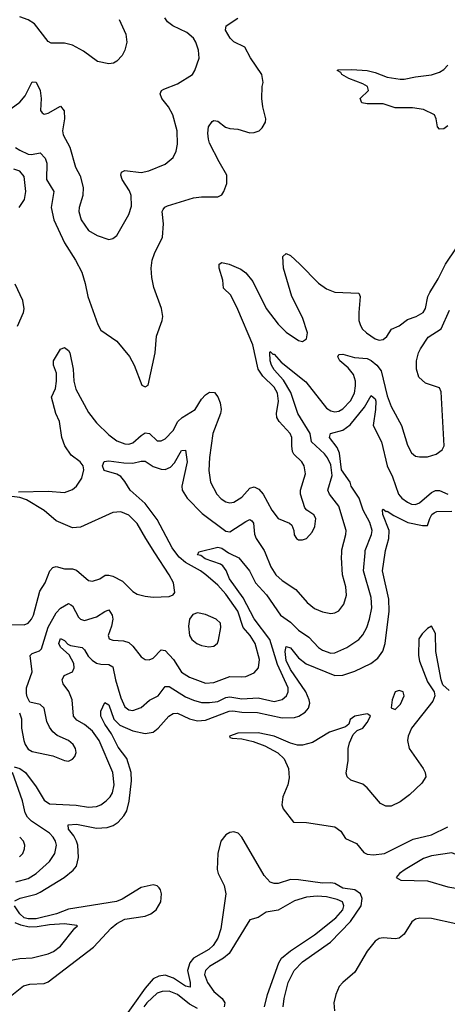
# Model space of a CAD drawing. Header units: inches. Extents: x 1694797 to 1849917, y 907313 to 1017959.
# Tile 112 of 256: x 1736809 to 1738928, y 947762 to 952641. Entities that reach past the tile are written whole.
import ezdxf

# ---------------------------------------------------------------- set-up
doc = ezdxf.new("R2010")
doc.units = ezdxf.units.IN
doc.header["$MEASUREMENT"] = 0
doc.layers.add('B7934', color=7, linetype='Continuous')
doc.layers.add('B7935', color=7, linetype='Continuous')

msp = doc.modelspace()

# ---------------------------------------------------------------- linework, layer by layer
at = {"layer": 'B7934', "color": 5}
for points, elevation in [([(1736730, 949644.7), (1736830, 949642.7), (1736850.8, 949650), (1736867.8, 949670), (1736876.8, 949690), (1736908, 949810), (1736934.6, 949850), (1736958.6, 949910), (1736972.9, 949927.1), (1736990, 949931.8), (1737030, 949920.2), (1737070, 949919.3), (1737090, 949912.8), (1737150, 949862.8), (1737170, 949858.2), (1737205.6, 949870), (1737231.8, 949888.2), (1737250, 949889.3), (1737270, 949883.5), (1737318.1, 949858.1), (1737370, 949807.6), (1737390, 949794.3), (1737430, 949784.4), (1737470, 949779.6), (1737550, 949783.1), (1737569.6, 949790.4), (1737576.9, 949803.1), (1737570.9, 949850), (1737549.8, 949890), (1737478.7, 950000)], 680), ([(1736781.8, 948938.2), (1736810, 948930.1), (1736837.2, 948910), (1736890, 948839), (1736930, 948773.2), (1736955.9, 948755.9), (1737089.2, 948749.2), (1737150, 948739.5), (1737190, 948742), (1737210.3, 948749.7), (1737237.8, 948770), (1737257.3, 948790), (1737268.3, 948810), (1737276.2, 948850), (1737269.9, 948910), (1737202, 949070), (1737170, 949116), (1737130, 949147.9), (1737091.6, 949170), (1737075.6, 949190), (1737068.5, 949270), (1737051.4, 949311.4), (1737024.6, 949350), (1737019.3, 949370), (1737029.3, 949390.7), (1737070, 949410.3), (1737078.4, 949430), (1737076.1, 949450), (1737053.3, 949493.3), (1737010, 949532.4), (1737003.1, 949550), (1737010, 949575.5), (1737030, 949565.4), (1737046.9, 949546.9), (1737060.1, 949540.1), (1737119, 949530), (1737130, 949519), (1737147.2, 949487.2), (1737167.1, 949467.1), (1737190, 949452.6), (1737210, 949447), (1737250, 949445.5), (1737270, 949434.7), (1737283.1, 949370), (1737310, 949280.2), (1737330, 949236.2), (1737350, 949220.5), (1737370, 949218), (1737410, 949232.7), (1737451.4, 949268.6), (1737494.6, 949290), (1737530, 949337.4), (1737550, 949336.6), (1737630, 949286.4), (1737670, 949268.6), (1737710, 949258.2), (1737750, 949257.4), (1737790, 949263), (1737830, 949281.5), (1737850, 949284.9), (1737910, 949275.5), (1737990, 949279.9), (1738070, 949262.4), (1738110, 949272.9), (1738130.5, 949290), (1738139, 949310), (1738139.2, 949330), (1738085.5, 949445.5), (1738048.2, 949570), (1737970, 949672.2), (1737915.5, 949775.5), (1737849.2, 949870), (1737832.4, 949912.4), (1737815.6, 949935.6), (1737803.7, 949943.7), (1737727.8, 949970), (1737706.3, 949986.3), (1737689.6, 949990), (1737694.7, 950000)], 640), ([(1736784.9, 948275.1), (1736811.5, 948288.5), (1736890, 948308.4), (1736910, 948318.4), (1737029.5, 948390.5), (1737074, 948426), (1737090, 948446.5), (1737099.4, 948490), (1737095.9, 948550), (1737090.8, 948570), (1737076.3, 948596.3), (1737050.7, 948630), (1737048.1, 948651.9), (1737090, 948653.8), (1737190, 948634.3), (1737242.6, 948637.4), (1737271.8, 948648.2), (1737296, 948664), (1737324.8, 948695.2), (1737339, 948721), (1737351.7, 948768.3), (1737362.7, 948870), (1737361.3, 948910), (1737339.9, 948979.9), (1737296.1, 949036.1), (1737262.8, 949102.8), (1737229.9, 949150), (1737210.6, 949190), (1737210, 949214), (1737230, 949258), (1737250, 949245.3), (1737275.2, 949175.2), (1737304.6, 949144.6), (1737370, 949117.5), (1737430, 949103.5), (1737470, 949111.1), (1737494.6, 949130), (1737548.2, 949190), (1737570, 949203.2), (1737590, 949204.5), (1737650, 949177.3), (1737690, 949167.2), (1737730, 949169.7), (1737846.1, 949213.9), (1737864.2, 949215.8), (1737910, 949209.8), (1737987.9, 949207.9), (1738110, 949181), (1738170, 949182.6), (1738192.4, 949190), (1738222.7, 949210), (1738240.2, 949230), (1738245.9, 949254.1), (1738244, 949270), (1738226.8, 949310), (1738150, 949421.4), (1738130, 949465.8), (1738124.2, 949510), (1738130, 949535.6), (1738150, 949528.4), (1738190, 949478.8), (1738228.4, 949448.4), (1738370, 949392.1), (1738410, 949392.9), (1738470, 949413.1), (1738548.7, 949451.3), (1738583, 949477), (1738607.8, 949512.2), (1738620.4, 949550), (1738640.5, 949710), (1738637.8, 949770), (1738606.9, 949910), (1738620, 950000)], 620), ([(1736806.8, 949206.8), (1736817.1, 949177.1), (1736818, 949130), (1736828.4, 949070), (1736834.9, 949050), (1736850, 949027.1), (1736870, 949014.9), (1736972.8, 948992.8), (1737030, 948970.3), (1737050, 948967), (1737070, 948976.4), (1737082.4, 948990), (1737088.3, 949010), (1737084.8, 949030), (1737073.5, 949050), (1737050, 949068.6), (1736994.7, 949094.7), (1736972.9, 949112.9), (1736955.5, 949135.5), (1736943, 949163), (1736929.5, 949230), (1736910, 949247.3), (1736859, 949259), (1736845.1, 949285.1), (1736841.7, 949301.7), (1736842, 949330), (1736869.9, 949410), (1736860.7, 949490), (1736870, 949500.2), (1736906.4, 949513.6), (1736917, 949523), (1736949.4, 949630.6), (1736990, 949702.6), (1737010, 949725.2), (1737050, 949748), (1737062.3, 949742.3), (1737070, 949737.4), (1737100.6, 949680.6), (1737110.2, 949670.2), (1737130, 949663.2), (1737190, 949681.3), (1737230, 949709.3), (1737250, 949716.9), (1737267.1, 949690), (1737270.1, 949670), (1737263.5, 949636.5), (1737246.7, 949590), (1737252.7, 949572.7), (1737270, 949566.7), (1737323.7, 949563.7), (1737350, 949554.7), (1737370, 949536.5), (1737410, 949483.1), (1737430, 949470.3), (1737450, 949468.8), (1737470, 949476.5), (1737510, 949518.6), (1737530, 949515.9), (1737570.1, 949470), (1737610, 949408.6), (1737650, 949383.9), (1737730, 949354), (1737770, 949357), (1737850, 949386.7), (1737910, 949384), (1737930, 949387.2), (1737970, 949405), (1737991.4, 949428.6), (1737996.7, 949470), (1737976.4, 949550), (1737950.9, 949590), (1737915.6, 949630), (1737890.3, 949710), (1737830, 949793.6), (1737790, 949839), (1737731.3, 949890), (1737705, 949910), (1737631.1, 949951.1), (1737598.5, 949978.5), (1737582.4, 950000)], 660), ([(1737843.9, 950000), (1737850, 949996), (1737894.4, 949974.4), (1737947, 949910), (1737977.5, 949850), (1738031, 949791), (1738101.3, 949690), (1738150, 949655.9), (1738190, 949616.1), (1738241.5, 949581.5), (1738290, 949530.2), (1738310, 949516.6), (1738350, 949502.1), (1738370, 949503.5), (1738430, 949529.4), (1738490, 949570.2), (1738510, 949593.6), (1738529.9, 949630), (1738542.7, 949670), (1738553.1, 949726.9), (1738550, 949778.4), (1738513, 949910), (1738520.2, 950000)], 640), ([(1738024.6, 950000), (1738052.8, 949930), (1738078, 949890), (1738110, 949862), (1738177.4, 949817.4), (1738233.9, 949753.9), (1738270, 949724.1), (1738310, 949706.5), (1738350, 949699), (1738370, 949701.1), (1738390, 949712), (1738414.9, 949745.1), (1738429.1, 949790), (1738425.5, 949830), (1738409.3, 949890), (1738403.3, 949976.7), (1738404.5, 950000)], 660), ([(1738937, 949317), (1738905.5, 949345.5), (1738896.9, 949370), (1738870.7, 949510), (1738870, 949598.8), (1738850, 949636), (1738830, 949624), (1738802.9, 949597.1), (1738787.3, 949572.7), (1738785.2, 949490), (1738790, 949462.4), (1738830, 949360.7), (1738862.1, 949310), (1738865.4, 949290), (1738856.2, 949263.8), (1738751.2, 949130), (1738734, 949090), (1738730.7, 949070), (1738738.3, 949030), (1738808.3, 948930), (1738818.6, 948910), (1738821.1, 948890), (1738802.3, 948857.7), (1738740.3, 948799.7), (1738695, 948765), (1738650, 948743.4), (1738623, 948743), (1738596.9, 948756.9), (1738530, 948834.9), (1738510, 948852.1), (1738450, 948871.9), (1738431.9, 948890), (1738427.2, 948907.2), (1738436.4, 948970), (1738436.2, 949030), (1738442.4, 949057.6), (1738461.6, 949098.4), (1738480.9, 949119.1), (1738510, 949129.9), (1738530, 949158.4), (1738547.2, 949190), (1738537.5, 949197.5), (1738530, 949200.7), (1738469.2, 949190), (1738447, 949173), (1738439.3, 949150), (1738422.8, 949137.2), (1738343.5, 949110), (1738260, 949060), (1738210, 949046.9), (1738185.5, 949045.5), (1738150, 949055.8), (1738070, 949090.6), (1737990, 949107.8), (1737890, 949105.7), (1737847.7, 949090), (1737850, 949084.5), (1737861, 949081), (1737910, 949077.3), (1737965.1, 949065.1), (1738022.8, 949042.8), (1738087.5, 949007.5), (1738119, 948979), (1738141.3, 948930), (1738144.8, 948884.8), (1738137.3, 948850), (1738112.9, 948790), (1738107.8, 948750), (1738113.6, 948730), (1738164.8, 948664.8), (1738230, 948663), (1738370, 948642), (1738400.2, 948620.2), (1738423.4, 948583.4), (1738478, 948558), (1738514.6, 948514.6), (1738530, 948505.2), (1738562.9, 948502.9), (1738616.1, 948510), (1738758.9, 948581.1), (1738850, 948601.7), (1738930, 948641.4)], 580), ([(1736790, 948369.3), (1736850, 948385.5), (1736890.5, 948409.5), (1736956, 948470), (1736983.4, 948510), (1736991.2, 948550), (1736986.5, 948570), (1736975.2, 948590), (1736956.1, 948610), (1736867.1, 948670), (1736847.5, 948690), (1736835.7, 948710), (1736821.7, 948770), (1736773.1, 948910)], 640), ([(1738114.6, 947750), (1738119.5, 947790), (1738139.2, 947870), (1738169.4, 947930), (1738210, 947971.9), (1738348.9, 948070), (1738448.3, 948171.7), (1738500.3, 948250), (1738505.8, 948285.8), (1738498.3, 948310), (1738470, 948328.4), (1738410, 948336.9), (1738370, 948360.8), (1738350, 948364.1), (1738310, 948362.6), (1738190, 948379.3), (1738150, 948379.9), (1738090, 948361.2), (1738070, 948359.9), (1738050, 948366.4), (1738019.8, 948399.8), (1737910, 948589.7), (1737891.9, 948610), (1737870, 948617.1), (1737850, 948613.8), (1737830, 948601.7), (1737806, 948570), (1737790.2, 948510), (1737787.7, 948430), (1737792.6, 948410), (1737822.7, 948350), (1737830.8, 948310), (1737804.8, 948135.2), (1737790.7, 948089.3), (1737767.2, 948052.8), (1737745.9, 948034.1), (1737670.1, 947990), (1737652, 947968), (1737640.3, 947930), (1737654.2, 947870), (1737653.4, 947846.6), (1737630, 947851.6), (1737570.9, 947890.9), (1737530, 947905.7), (1737498.1, 947901.9), (1737470, 947887.7), (1737430, 947841.8), (1737307.8, 947670)], 620), ([(1736807.2, 948492.8), (1736824.5, 948510), (1736832.5, 948532.5), (1736833.3, 948550), (1736827.7, 948570), (1736808.5, 948590)], 660), ([(1736770, 947808), (1736826.9, 947853.1), (1736858.5, 947861.5), (1736930, 947865.3), (1736950, 947873.5), (1737175, 948045), (1737261.4, 948138.6), (1737290, 948162.6), (1737330, 948183.3), (1737430, 948198.4), (1737458.2, 948210), (1737484.2, 948230), (1737507.5, 948270), (1737511.4, 948310), (1737506.4, 948330), (1737499.3, 948339.3), (1737490, 948349), (1737470, 948354.2), (1737410, 948340.4), (1737316.7, 948283.3), (1737287.9, 948272.1), (1737050, 948233.5), (1736990.2, 948209.8), (1736890, 948186.3), (1736850, 948185.3), (1736830, 948190.9), (1736809.9, 948210), (1736783.1, 948250)], 620), ([(1738022.3, 947750), (1738036.2, 947810), (1738092.6, 947967.4), (1738106.1, 947990), (1738150, 948026.9), (1738270, 948106.8), (1738375.4, 948190), (1738409.9, 948230), (1738415, 948250), (1738408.3, 948270), (1738381.9, 948281.9), (1738330, 948294.3), (1738283, 948297), (1738230, 948293.4), (1738170, 948275.4), (1738090, 948228.7), (1738030, 948218.8), (1737990, 948192.9), (1737950, 948181.1), (1737846.3, 948013.7), (1737818.5, 947990), (1737749.4, 947950), (1737730.1, 947929.9), (1737724.7, 947910), (1737739.1, 947870), (1737770, 947825.4), (1737811.3, 947790), (1737825.2, 947770), (1737822.4, 947750)], 640), ([(1736730, 947973.6), (1736810, 947988.1), (1736870, 947992.9), (1736950, 948012.6), (1736975.6, 948024.4), (1737010.7, 948049.3), (1737081.1, 948138.9), (1737094.5, 948150), (1737092.2, 948152.2), (1737030, 948161.5), (1736955.9, 948155.9), (1736894.6, 948145.4), (1736855, 948145), (1736813.5, 948153.5), (1736785.7, 948165.7)], 640), ([(1738970, 948160.1), (1738850, 948186.9), (1738791.1, 948188.9), (1738770, 948183.1), (1738752, 948170), (1738714.5, 948110), (1738690, 948090.4), (1738670, 948087.2), (1738610, 948092), (1738590, 948087.4), (1738570, 948074.9), (1738530, 948024.9), (1738470, 947922), (1738410, 947870.6), (1738392.3, 947850), (1738375.1, 947810), (1738365.6, 947770), (1738369.6, 947730)], 580), ([(1737690, 947741.3), (1737650, 947762.3), (1737590, 947810.6), (1737550, 947827.3), (1737514.5, 947825.5), (1737490, 947817.1), (1737438.1, 947770), (1737424, 947750)], 640)]:
    msp.add_lwpolyline(points, dxfattribs=dict(at, elevation=elevation))
for points, elevation in [([(1737690, 949701.6), (1737666.7, 949693.3), (1737650.3, 949669.7), (1737644.8, 949635.2), (1737650.2, 949590), (1737661.5, 949570), (1737686.7, 949550), (1737710, 949540.8), (1737746.2, 949533.8), (1737770, 949537.1), (1737788.2, 949551.8), (1737793.6, 949566.4), (1737805.3, 949630), (1737803.1, 949650), (1737781.6, 949670), (1737730, 949693.5)], 680), ([(1738690, 949317.7), (1738670, 949309.7), (1738654.2, 949270), (1738650.3, 949230.3), (1738670, 949223.5), (1738695.6, 949250), (1738713.5, 949290), (1738709.8, 949309.8)], 620), ([(1738950, 948511.9), (1738850, 948497.2), (1738810, 948484.8), (1738718.8, 948430), (1738690.2, 948410), (1738674.6, 948390), (1738696.8, 948376.8), (1738830, 948374.2), (1738930, 948344.3), (1738970, 948338.1), (1738990, 948341), (1739007.1, 948352.9), (1739015.4, 948370), (1739013.1, 948430), (1738990, 948486), (1738970, 948504.3)], 620)]:
    msp.add_lwpolyline(points, close=True, dxfattribs=dict(at, elevation=elevation))
at = {"layer": 'B7935', "color": 5}
for points, elevation in [([(1736710, 952161.9), (1736810, 952232.9), (1736835.8, 952264.2), (1736870, 952332.7), (1736890, 952331.7), (1736910.1, 952290), (1736914.8, 952250), (1736912, 952192), (1736920.1, 952180.1), (1736930, 952173.6), (1736950, 952177.4), (1737010, 952213.1), (1737029.4, 952189.4), (1737031.2, 952150), (1737020.5, 952090), (1737024, 952070), (1737057.5, 952010), (1737085.2, 951910), (1737108.2, 951868.2), (1737123.9, 951810), (1737121.2, 951770), (1737102.6, 951710), (1737102, 951690), (1737113.2, 951650), (1737150, 951596), (1737191.9, 951571.9), (1737250, 951552.7), (1737270, 951557.4), (1737290, 951572.2), (1737350, 951676.4), (1737362.2, 951717.8), (1737360.6, 951770), (1737353, 951793), (1737316.8, 951850), (1737309.7, 951870), (1737313.8, 951886.2), (1737330, 951893.1), (1737410, 951884.6), (1737447.9, 951892.1), (1737530, 951924.5), (1737570, 951957.6), (1737583.8, 951990), (1737590, 952024.7), (1737588.9, 952090), (1737567.9, 952170), (1737545.7, 952210), (1737513.6, 952250), (1737505.5, 952274.5), (1737511.5, 952290), (1737522.6, 952297.4), (1737590, 952322.6), (1737665.2, 952370), (1737677, 952390), (1737698.9, 952450), (1737694.8, 952490), (1737681.5, 952530), (1737669.7, 952550), (1737637.2, 952577.2), (1737567.6, 952610), (1737540.5, 952630), (1737527.6, 952650)], 740), ([(1736787.7, 952007.7), (1736810, 951993.9), (1736850, 951975.6), (1736867.3, 951972.7), (1736910, 951981.5), (1736934.5, 951954.5), (1736943.3, 951930), (1736942.1, 951850), (1736977, 951790), (1736965.3, 951710), (1736977.4, 951650), (1737030, 951536.2), (1737085.3, 951450), (1737115.9, 951390), (1737133.6, 951333.6), (1737146.2, 951270), (1737195.6, 951130), (1737210, 951103.1), (1737290, 951048.8), (1737352.5, 950972.5), (1737376, 950930), (1737414, 950830), (1737430, 950822), (1737446, 950830), (1737480.3, 950990), (1737487, 951073), (1737515.4, 951150), (1737518.3, 951170), (1737510.8, 951210.8), (1737473.6, 951313.6), (1737463.2, 951363.2), (1737459.4, 951410), (1737465.5, 951450), (1737476.6, 951483.4), (1737515.7, 951564.3), (1737522.1, 951630), (1737515.3, 951690), (1737518.9, 951701.1), (1737527.1, 951712.9), (1737540.7, 951719.3), (1737670, 951758.3), (1737710, 951763.2), (1737790, 951763.1), (1737810, 951774), (1737820.4, 951790), (1737834.8, 951830), (1737835.8, 951870), (1737796.4, 951936.4), (1737749.9, 952029.9), (1737744.4, 952050), (1737741.4, 952078.6), (1737744.9, 952110), (1737762.8, 952137.2), (1737770, 952142.3), (1737790, 952137.6), (1737828.9, 952108.9), (1737850, 952102), (1737890, 952099.2), (1737950, 952081.1), (1737970, 952081.6), (1737995.3, 952090), (1738010, 952104.7), (1738026.3, 952133.7), (1738029.3, 952150.7), (1738013, 952210), (1738008.2, 952250), (1738009.7, 952309.7), (1738014.7, 952330), (1738008.2, 952370), (1737952.3, 952452.3), (1737924.6, 952504.6), (1737870, 952532.2), (1737851.1, 952550), (1737829.2, 952590), (1737832.1, 952610), (1737890, 952649.4)], 720), ([(1737302.2, 952642.2), (1737334.8, 952570), (1737339.7, 952530), (1737329.7, 952490), (1737316.6, 952463.4), (1737290, 952434.9), (1737273.9, 952426.1), (1737250, 952422), (1737194.1, 952434.1), (1737125.2, 952485.2), (1737070, 952515.3), (1737030, 952524.2), (1736965.2, 952525.2), (1736950, 952534), (1736881.3, 952621.3), (1736850, 952640.2), (1736810, 952654.6)], 760), ([(1738930, 952115.9), (1738910, 952101), (1738890, 952098), (1738878.7, 952110), (1738873.3, 952150), (1738863.8, 952170), (1738810, 952195.5), (1738754.9, 952205.1), (1738670, 952204.3), (1738610, 952224.1), (1738530, 952224.7), (1738503.7, 952230), (1738496.2, 952250), (1738537.6, 952290), (1738532.5, 952310), (1738510, 952324.1), (1738440.4, 952350), (1738405.3, 952370), (1738399.7, 952379.7), (1738381.6, 952390), (1738386.7, 952393.3), (1738454, 952394), (1738530, 952389.1), (1738570, 952379.4), (1738630, 952356.2), (1738694.1, 952345.9), (1738714.3, 952345.7), (1738770, 952358.2), (1738850, 952367.3), (1738890, 952380.9), (1738910, 952393.8), (1738930, 952415.8)], 680), ([(1736806.3, 951710), (1736831.7, 951750), (1736839.1, 951790), (1736830, 951863.5), (1736810, 951889.8), (1736780.2, 951900.2)], 720), ([(1736802.3, 950302.3), (1736950, 950304.1), (1737030, 950298.5), (1737070, 950312.3), (1737090.5, 950330), (1737117.2, 950370), (1737126, 950410), (1737123.6, 950430), (1737108.8, 950450), (1737063, 950483), (1737031.8, 950530), (1737017.7, 950570), (1737006.2, 950650), (1736987.3, 950690), (1736966.9, 950770), (1736985.7, 950814.3), (1736991.3, 950850), (1736990.8, 950890), (1736976.5, 950930), (1736976.8, 950950), (1737010, 951009.2), (1737030, 951017.4), (1737050, 951002), (1737057, 950990), (1737074.1, 950910), (1737077.6, 950850), (1737086.5, 950810), (1737150, 950695.3), (1737190, 950643.9), (1737250, 950583.5), (1737290, 950554.6), (1737330, 950538.9), (1737350, 950537), (1737370, 950544.1), (1737410, 950581), (1737430, 950593.5), (1737451.3, 950591.3), (1737490, 950554), (1737510, 950554.3), (1737530, 950563.8), (1737570, 950605.5), (1737593, 950650), (1737614.6, 950670), (1737677.7, 950710), (1737710, 950760.7), (1737730, 950783), (1737750, 950794.7), (1737773.8, 950793.8), (1737790, 950772.4), (1737802.9, 950742.9), (1737807.9, 950710), (1737804.2, 950690), (1737765.3, 950590), (1737748.8, 950471.2), (1737746.7, 950406.7), (1737754.8, 950350), (1737786.3, 950290), (1737806.8, 950266.8), (1737830, 950251.5), (1737850, 950246.9), (1737870, 950249.5), (1737910, 950274.3), (1737950, 950320.5), (1737970, 950325.6), (1737981.2, 950321.2), (1737994.1, 950314.1), (1738015.8, 950290), (1738058.5, 950210), (1738089.1, 950170), (1738146.1, 950146.1), (1738157, 950137), (1738167.6, 950110), (1738168.4, 950088.4), (1738180.5, 950070), (1738190, 950064.2), (1738210, 950064.2), (1738230, 950070.3), (1738258.4, 950101.6), (1738272, 950130), (1738276, 950170), (1738266.8, 950186.8), (1738231.2, 950211.2), (1738222.5, 950222.5), (1738200.3, 950290), (1738200.7, 950310), (1738225, 950390), (1738219.3, 950430), (1738206.2, 950450), (1738168, 950488), (1738161.2, 950501.2), (1738156.6, 950530), (1738157.6, 950570), (1738149.1, 950590), (1738093.9, 950650), (1738083.1, 950670), (1738080.6, 950690), (1738092, 950750), (1738087.1, 950790), (1738070, 950819.4), (1738014.3, 950874.3), (1737990.7, 950910), (1737963.7, 951030), (1737890, 951205.5), (1737855.3, 951275.3), (1737819.3, 951310), (1737815.4, 951350), (1737796.5, 951410), (1737797.2, 951430), (1737810, 951438.1), (1737847, 951430), (1737904.9, 951404.9), (1737930, 951387.2), (1737963.5, 951343.5), (1738030.1, 951210.1), (1738090, 951132.2), (1738130, 951093.2), (1738190, 951051.7), (1738210, 951046), (1738230, 951060.5), (1738234.2, 951090), (1738210, 951165.7), (1738157.9, 951270), (1738116, 951410), (1738113, 951467), (1738130, 951482.4), (1738150, 951472), (1738197, 951430), (1738290, 951335.5), (1738330, 951308), (1738370, 951290.2), (1738490, 951286.8), (1738495.6, 951270), (1738489.3, 951190.7), (1738490.2, 951150.2), (1738495.5, 951130), (1738506.7, 951110), (1738527.6, 951090), (1738570, 951060.2), (1738590, 951053.4), (1738610, 951056.4), (1738628.5, 951071.5), (1738652, 951108), (1738690, 951124.7), (1738730, 951154.9), (1738773, 951170), (1738808.6, 951190), (1738819.8, 951210), (1738830.6, 951269.4), (1738840.8, 951290), (1738883.3, 951356.7), (1738918.6, 951430), (1738973.8, 951510)], 680), ([(1736797.4, 951122.6), (1736828, 951190), (1736831.1, 951208.9), (1736823.8, 951250), (1736785.3, 951330)], 720), ([(1738404.5, 950000), (1738405.2, 950014.8), (1738425.7, 950090), (1738426.3, 950110), (1738390.6, 950230), (1738343.4, 950290), (1738336.3, 950310), (1738356.8, 950383.2), (1738350, 950436), (1738334.9, 950470), (1738319.9, 950490), (1738255.3, 950550), (1738248.4, 950590), (1738187.2, 950690), (1738153.2, 950793.2), (1738115.5, 950855.5), (1738070, 950906.5), (1738057.3, 950930), (1738049.9, 950950.1), (1738048.6, 950991.4), (1738050, 950996.3), (1738063.6, 950983.6), (1738070, 950983.6), (1738104.7, 950944.7), (1738226.3, 950846.3), (1738330, 950715.9), (1738350, 950702.3), (1738370, 950697.8), (1738390, 950701.7), (1738410, 950713.6), (1738448.1, 950751.9), (1738467.5, 950790), (1738473.2, 950826.8), (1738472.6, 950850), (1738462.4, 950882.4), (1738435.8, 950915.8), (1738394.5, 950950), (1738385.1, 950970), (1738390, 950982), (1738410, 950984), (1738467.5, 950967.5), (1738530, 950961.5), (1738550, 950952.7), (1738578.9, 950930), (1738600.4, 950900.4), (1738630, 950776.5), (1738650, 950724.9), (1738701.6, 950630), (1738730, 950533.4), (1738750, 950494), (1738770, 950478.9), (1738790, 950474.3), (1738830, 950474.9), (1738871.9, 950488.1), (1738902, 950510), (1738911.6, 950530), (1738897.6, 950797.6), (1738890, 950816.2), (1738819.3, 950839.3), (1738786.3, 950870), (1738774.6, 950910), (1738775.9, 950950), (1738784.9, 950990), (1738794.7, 951010), (1738832.5, 951067.5), (1738897.7, 951110), (1738938.6, 951201.4)], 660), ([(1738520.2, 950000), (1738520.9, 950010), (1738552.1, 950090), (1738555, 950110), (1738544.6, 950150), (1738510.8, 950210), (1738491.6, 950270), (1738450.9, 950330), (1738446.2, 950350), (1738403.1, 950410), (1738393.2, 950493.2), (1738381.7, 950521.7), (1738343.4, 950570), (1738349.6, 950590), (1738410, 950606.7), (1738447.1, 950632.9), (1738518.3, 950721.7), (1738550, 950779.7), (1738570, 950762.3), (1738572.9, 950750), (1738572.8, 950710), (1738560.5, 950630), (1738601.4, 950550), (1738629.5, 950430), (1738655.5, 950375.5), (1738686, 950290), (1738702.6, 950270), (1738730, 950249.5), (1738750, 950240.8), (1738770, 950239.2), (1738790, 950247.8), (1738850, 950297.8), (1738870, 950307.7), (1738890, 950308.8), (1738930, 950290.1)], 640), ([(1737582.4, 950000), (1737564.2, 950024.2), (1737490, 950164.1), (1737430, 950244.1), (1737355.9, 950310), (1737330, 950353.5), (1737310, 950376.7), (1737290, 950389.2), (1737226.7, 950406.7), (1737219.4, 950430), (1737227.6, 950452.4), (1737250, 950455.7), (1737325.1, 950445.1), (1737370, 950443.8), (1737410, 950453.6), (1737430, 950453.4), (1737470, 950427.4), (1737510, 950413.8), (1737530, 950411.7), (1737555.7, 950424.3), (1737575.1, 950444.9), (1737610, 950507), (1737630, 950507.3), (1737638.7, 950450), (1737611.4, 950330), (1737614.4, 950310), (1737638.9, 950270), (1737713.7, 950193.7), (1737830, 950106), (1737850, 950103), (1737930, 950155.3), (1737950, 950164.7), (1737958.5, 950158.5), (1737967, 950147), (1737972.4, 950092.4), (1737979.8, 950070), (1738020.6, 950010), (1738024.6, 950000)], 660), ([(1737478.7, 950000), (1737433.4, 950070), (1737390, 950145.1), (1737350, 950185.8), (1737310, 950202.4), (1737270, 950199.8), (1737110, 950127), (1737070, 950123), (1736990, 950157.3), (1736929.4, 950209.4), (1736842.3, 950262.3), (1736810, 950273.5), (1736770, 950277.6)], 680), ([(1738620, 950000), (1738621.5, 950010), (1738638.8, 950070), (1738640.3, 950110), (1738609, 950190), (1738607.1, 950212.9), (1738610, 950216.4), (1738624.5, 950204.5), (1738630, 950205.4), (1738663.6, 950183.6), (1738732.3, 950150), (1738804.7, 950135.3), (1738830, 950134.9), (1738841.3, 950170), (1738851.1, 950188.9), (1738862.3, 950197.7), (1738876.3, 950203.7), (1738950, 950205.9)], 620), ([(1737694.7, 950000), (1737696.5, 950003.5), (1737790, 950026.9), (1737810, 950022.7), (1737843.9, 950000)], 640)]:
    msp.add_lwpolyline(points, dxfattribs=dict(at, elevation=elevation))

doc.saveas('drawing.dxf')
